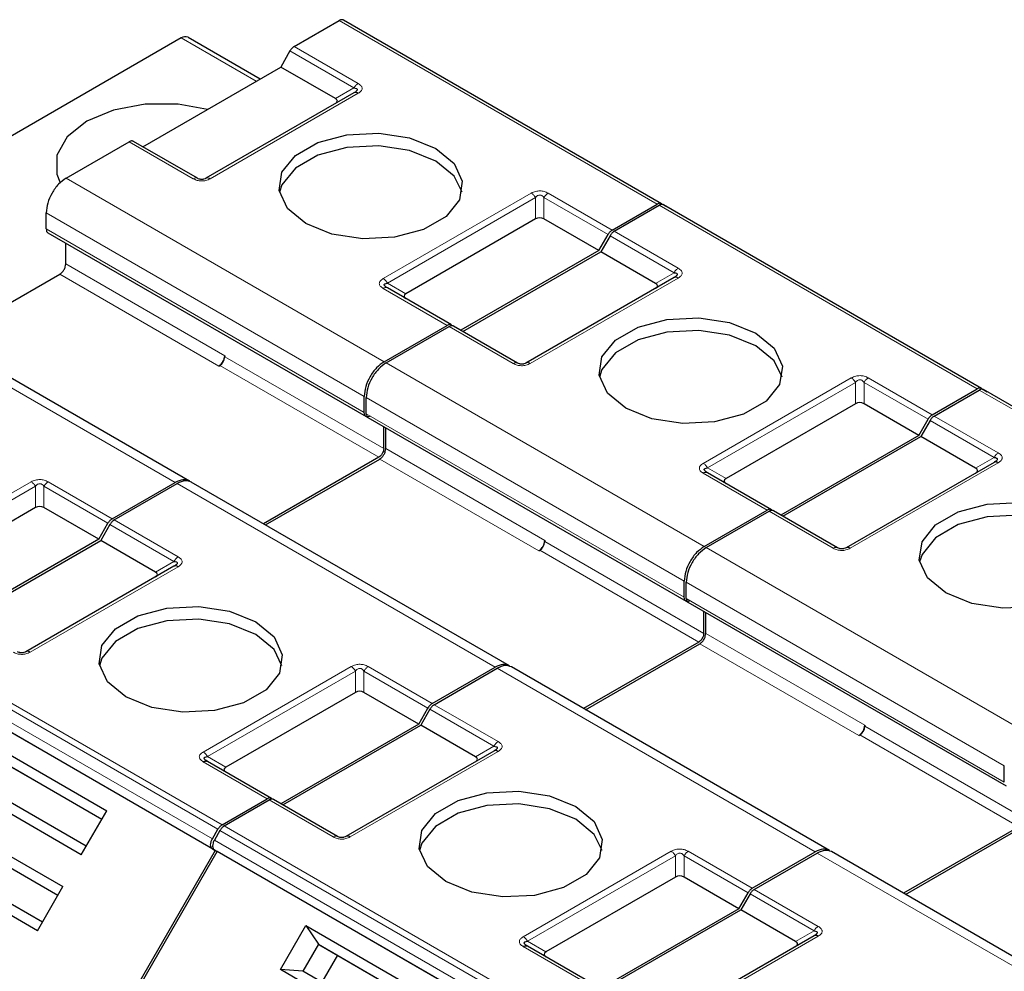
# Model space of a CAD drawing. Header units: millimetres. Extents: x 5 to 418, y 2 to 292.
# Tile 34 of 40: x 344 to 358, y 147 to 160. Entities that reach past the tile are written whole.
import ezdxf

# ---------------------------------------------------------------- set-up
doc = ezdxf.new("R2010")
doc.units = ezdxf.units.MM

msp = doc.modelspace()

# ---------------------------------------------------------------- linework, layer by layer
at = {"color": 7, "linetype": 'Continuous', "lineweight": 25}
for p, q in [((347.9322, 159.9198), (348.569, 160.2874)), ((353.1262, 157.6972), (348.629, 160.2934)), ((346.3318, 160.0405), (334.4717, 153.1938)), ((346.4318, 160.0504), (347.4507, 159.4622)), ((347.8722, 159.8565), (347.7415, 159.6301)), ((345.7899, 158.5034), (347.7415, 159.6301)), ((348.5159, 159.183), (347.7415, 159.6301)), ((348.7773, 159.2647), (346.6843, 158.0564)), ((348.7949, 159.2758), (348.7829, 159.2674)), ((344.708, 158.0585), (345.5992, 158.573)), ((346.5643, 158.0564), (345.6592, 158.5789)), ((352.4294, 157.3236), (353.0662, 157.6912)), ((352.4577, 157.3073), (353.0945, 157.6749)), ((353.1262, 157.6972), (353.2056, 157.6513)), ((357.6517, 155.0847), (353.1545, 157.6808)), ((344.4252, 157.34), (344.4252, 157.5686)), ((351.3443, 157.4809), (349.5127, 156.4236)), ((352.2387, 157.0339), (351.4643, 157.4809)), ((344.4489, 157.2857), (348.9483, 154.6882)), ((352.2387, 157.0339), (352.3694, 157.2603)), ((352.3977, 157.244), (352.267, 157.0176)), ((344.7009, 156.8459), (344.7009, 157.1402)), ((352.2387, 157.0339), (350.2871, 155.9072)), ((350.3154, 155.8909), (352.267, 157.0176)), ((353.0414, 156.5705), (352.267, 157.0176)), ((343.001, 155.7666), (344.6161, 156.699)), ((353.3028, 156.6522), (351.2097, 155.4439)), ((353.3204, 156.6633), (353.3084, 156.6549)), ((350.1564, 155.9827), (349.2513, 156.5052)), ((346.4498, 153.7756), (341.9519, 156.3722)), ((349.2052, 155.4623), (350.0964, 155.9768)), ((349.2335, 155.446), (350.1247, 155.9605)), ((351.0897, 155.4439), (350.1847, 155.9664)), ((346.9495, 155.5479), (346.9495, 155.5315)), ((346.8647, 155.4009), (346.8788, 155.409)), ((348.9224, 154.7438), (348.9224, 154.9724)), ((356.9549, 154.7111), (357.5917, 155.0787)), ((356.9832, 154.6948), (357.62, 155.0624)), ((357.6517, 155.0847), (357.7311, 155.0388)), ((362.1772, 152.4722), (357.68, 155.0683)), ((348.9506, 154.7275), (348.9506, 154.9561)), ((355.8698, 154.8684), (354.0382, 153.811)), ((356.7642, 154.4214), (355.9898, 154.8684)), ((348.9744, 154.6731), (353.4738, 152.0757)), ((356.7642, 154.4214), (356.8949, 154.6478)), ((356.9232, 154.6314), (356.7925, 154.405)), ((349.1981, 154.2334), (349.1981, 154.544)), ((349.2264, 154.2334), (349.2264, 154.5277)), ((356.7642, 154.4214), (354.8126, 153.2947)), ((354.8408, 153.2784), (356.7925, 154.405)), ((357.5668, 153.958), (356.7925, 154.405)), ((349.1274, 154.111), (347.4982, 153.1704)), ((347.5265, 153.1541), (349.1416, 154.0865)), ((357.8283, 154.0397), (355.7352, 152.8314)), ((357.8458, 154.0508), (357.8339, 154.0424)), ((354.6818, 153.3702), (353.7768, 153.8927)), ((345.3583, 153.2416), (346.2495, 153.756)), ((345.3866, 153.2252), (346.2778, 153.7397)), ((350.9753, 151.1631), (346.4774, 153.7597)), ((344.2732, 153.3989), (342.4416, 152.3415)), ((345.1676, 152.9518), (344.3932, 153.3989)), ((353.7307, 152.8498), (354.6218, 153.3643)), ((353.759, 152.8335), (354.6501, 153.3479)), ((355.6152, 152.8314), (354.7101, 153.3539)), ((345.1676, 152.9518), (345.2983, 153.1782)), ((345.3266, 153.1619), (345.1959, 152.9355)), ((345.1676, 152.9518), (343.216, 151.8252)), ((343.2443, 151.8089), (345.1959, 152.9355)), ((345.9703, 152.4885), (345.1959, 152.9355)), ((351.475, 152.9353), (351.475, 152.919)), ((351.3902, 152.7884), (351.4043, 152.7965)), ((346.2317, 152.5701), (344.1387, 151.3619)), ((353.4478, 152.1313), (353.4478, 152.3599)), ((353.4761, 152.115), (353.4761, 152.3436)), ((353.4999, 152.0606), (357.9993, 149.4632)), ((353.7236, 151.6209), (353.7236, 151.9315)), ((353.7519, 151.6209), (353.7519, 151.9152)), ((353.6529, 151.4985), (352.0237, 150.5579)), ((352.052, 150.5416), (353.667, 151.474)), ((346.8146, 148.5521), (342.3174, 151.1483)), ((349.8838, 150.6291), (350.775, 151.1435)), ((349.9121, 150.6127), (350.8033, 151.1272)), ((355.5008, 148.5506), (351.0029, 151.1472)), ((348.7987, 150.7864), (346.9671, 149.729)), ((349.6931, 150.3393), (348.9187, 150.7864)), ((349.6931, 150.3393), (349.8238, 150.5657)), ((349.8521, 150.5494), (349.7214, 150.323)), ((349.6931, 150.3393), (347.7415, 149.2127)), ((347.7698, 149.1964), (349.7214, 150.323)), ((350.4958, 149.876), (349.7214, 150.323)), ((356.0005, 150.3228), (356.0005, 150.3065)), ((343.5704, 150.1015), (345.2815, 149.1138)), ((355.9156, 150.1759), (355.9298, 150.184)), ((350.7572, 149.9576), (348.6642, 148.7493)), ((343.7494, 149.8367), (345.2115, 148.9926)), ((343.7894, 149.8136), (345.2115, 148.9926)), ((346.7001, 149.8134), (346.6881, 149.8218)), ((347.6108, 149.2882), (346.7057, 149.8107)), ((357.9733, 149.5188), (357.9733, 149.7474)), ((344.9216, 148.4904), (343.2105, 149.4782)), ((344.9915, 148.6116), (343.5294, 149.4556)), ((346.914, 148.9146), (347.5508, 149.2822)), ((346.9423, 148.8983), (347.5791, 149.2659)), ((348.5442, 148.7493), (347.6391, 149.2718)), ((342.9504, 149.0277), (344.6615, 148.0399)), ((344.9216, 148.4904), (345.2815, 149.1138)), ((346.7746, 148.7138), (346.854, 148.8513)), ((358.1784, 148.8859), (356.5492, 147.9454)), ((356.5774, 147.9291), (358.1925, 148.8615)), ((343.1294, 148.7628), (344.5915, 147.9187)), ((343.1694, 148.7397), (344.5915, 147.9187)), ((346.8823, 148.8349), (346.8029, 148.6975)), ((346.7746, 148.5752), (346.8146, 148.5521)), ((346.8029, 148.5589), (346.8429, 148.5358)), ((346.8146, 148.5521), (344.3146, 144.222)), ((344.3429, 144.2057), (346.8429, 148.5358)), ((351.3401, 145.9396), (346.8429, 148.5358)), ((354.4093, 148.0166), (355.3005, 148.531)), ((354.4376, 148.0002), (355.3287, 148.5147)), ((360.0263, 145.9381), (355.5284, 148.5347)), ((344.3016, 147.4165), (342.5905, 148.4043)), ((344.3715, 147.5377), (342.9094, 148.3817)), ((353.3242, 148.1739), (351.4926, 147.1165)), ((354.2186, 147.7268), (353.4442, 148.1739)), ((344.3016, 147.4165), (344.6615, 148.0399)), ((354.2186, 147.7268), (354.3493, 147.9532)), ((354.3776, 147.9369), (354.2469, 147.7105)), ((354.2186, 147.7268), (352.267, 146.6002)), ((352.2953, 146.5839), (354.2469, 147.7105)), ((355.0213, 147.2635), (354.2469, 147.7105)), ((347.736, 146.8657), (348.0959, 147.489)), ((348.0959, 147.489), (349.807, 146.5013)), ((348.0959, 147.489), (348.2749, 147.2242)), ((355.2827, 147.3451), (353.1896, 146.1368)), ((348.2749, 147.2242), (348.0549, 146.8431)), ((348.2749, 147.2242), (349.737, 146.3801)), ((348.2749, 147.2242), (348.3149, 147.2011)), ((348.3149, 147.2011), (349.737, 146.3801)), ((351.2255, 147.2009), (351.2136, 147.2093)), ((352.1363, 146.6757), (351.2312, 147.1982)), ((348.5449, 147.0683), (348.3249, 146.6872)), ((349.4471, 145.8779), (347.736, 146.8657)), ((348.0549, 146.8431), (347.736, 146.8657)), ((349.517, 145.999), (348.0549, 146.8431))]:
    msp.add_line(p, q, dxfattribs=at)
at = {"color": 7, "linetype": 'Continuous', "lineweight": 18}
for p, q in [((353.0662, 157.6912), (348.569, 160.2874)), ((347.3922, 159.4284), (346.3318, 160.0405)), ((347.8722, 159.8565), (348.7773, 159.334)), ((347.9322, 159.9198), (348.8373, 159.3973)), ((348.5159, 159.183), (348.7773, 159.334)), ((348.8373, 159.2587), (346.7443, 158.0505)), ((346.5043, 158.0505), (345.5992, 158.573)), ((344.708, 158.0585), (349.2052, 155.4623)), ((349.1913, 156.6378), (351.2843, 157.8461)), ((349.2513, 156.5745), (351.3443, 157.7828)), ((351.3443, 157.4809), (351.3443, 157.7828)), ((351.4643, 157.7828), (352.3694, 157.2603)), ((351.4643, 157.7828), (351.4643, 157.4809)), ((351.5243, 157.8461), (352.4294, 157.3236)), ((357.5917, 155.0787), (353.0945, 157.6749)), ((344.4252, 157.5686), (348.9224, 154.9724)), ((348.9224, 154.7438), (344.4252, 157.34)), ((352.3977, 157.244), (353.3028, 156.7214)), ((352.4577, 157.3073), (353.3628, 156.7848)), ((344.7009, 156.8459), (346.9495, 155.5479)), ((344.6161, 156.699), (346.8647, 155.4009)), ((353.3628, 156.6462), (351.2697, 155.438)), ((353.0414, 156.5705), (353.3028, 156.7214)), ((350.0964, 155.9768), (349.1913, 156.4993)), ((349.2513, 156.5745), (349.5127, 156.4236)), ((346.2495, 153.756), (341.7523, 156.3522)), ((351.0297, 155.438), (350.1247, 155.9605)), ((346.9495, 155.5315), (349.1981, 154.2334)), ((346.8788, 155.409), (349.1274, 154.111)), ((349.2335, 155.446), (353.7307, 152.8498)), ((353.7168, 154.0253), (355.8098, 155.2336)), ((353.7768, 153.962), (355.8698, 155.1703)), ((355.8698, 154.8684), (355.8698, 155.1703)), ((355.9898, 155.1703), (356.8949, 154.6478)), ((355.9898, 155.1703), (355.9898, 154.8684)), ((356.0498, 155.2336), (356.9549, 154.7111)), ((362.1172, 152.4662), (357.62, 155.0624)), ((348.9506, 154.9561), (353.4478, 152.3599)), ((353.4478, 152.1313), (348.9506, 154.7275)), ((356.9832, 154.6948), (357.8883, 154.1723)), ((356.9232, 154.6314), (357.8283, 154.1089)), ((349.2264, 154.2334), (351.475, 152.9353)), ((349.1416, 154.0865), (351.3902, 152.7884)), ((357.8883, 154.0337), (355.7952, 152.8254)), ((357.5668, 153.958), (357.8283, 154.1089)), ((354.6218, 153.3643), (353.7168, 153.8868)), ((353.7768, 153.962), (354.0382, 153.811)), ((342.1202, 152.5558), (344.2132, 153.7641)), ((344.4532, 153.7641), (345.3583, 153.2416)), ((350.775, 151.1435), (346.2778, 153.7397)), ((342.1802, 152.4925), (344.2732, 153.7007)), ((344.2732, 153.3989), (344.2732, 153.7007)), ((344.3932, 153.7007), (345.2983, 153.1782)), ((344.3932, 153.7007), (344.3932, 153.3989)), ((355.5552, 152.8254), (354.6501, 153.3479)), ((345.3266, 153.1619), (346.2317, 152.6394)), ((345.3866, 153.2252), (346.2917, 152.7027)), ((351.475, 152.919), (353.7236, 151.6209)), ((351.4043, 152.7965), (353.6529, 151.4985)), ((353.759, 152.8335), (358.2562, 150.2373)), ((345.9703, 152.4885), (346.2317, 152.6394)), ((346.2917, 152.5642), (344.1987, 151.3559)), ((353.4761, 152.3436), (357.9733, 149.7474)), ((357.9733, 149.5188), (353.4761, 152.115)), ((353.7519, 151.6209), (356.0005, 150.3228)), ((342.4168, 151.5108), (346.914, 148.9146)), ((342.3568, 151.4475), (346.854, 148.8513)), ((353.667, 151.474), (355.9156, 150.1759)), ((342.2774, 151.31), (346.7746, 148.7138)), ((346.7746, 148.5752), (342.2774, 151.1714)), ((346.6457, 149.9433), (348.7387, 151.1516)), ((346.7057, 149.8799), (348.7987, 151.0882)), ((348.7987, 150.7864), (348.7987, 151.0882)), ((348.9187, 151.0882), (349.8238, 150.5657)), ((348.9187, 151.0882), (348.9187, 150.7864)), ((348.9787, 151.1516), (349.8838, 150.6291)), ((355.3005, 148.531), (350.8033, 151.1272)), ((349.8521, 150.5494), (350.7572, 150.0269)), ((349.9121, 150.6127), (350.8172, 150.0902)), ((356.0005, 150.3065), (358.2491, 149.0084)), ((355.9298, 150.184), (358.1784, 148.8859)), ((350.8172, 149.9517), (348.7242, 148.7434)), ((350.4958, 149.876), (350.7572, 150.0269)), ((346.7057, 149.8799), (346.9671, 149.729)), ((347.5508, 149.2822), (346.6457, 149.8047)), ((348.4842, 148.7434), (347.5791, 149.2659)), ((346.9423, 148.8983), (351.4395, 146.3021)), ((346.8029, 148.6975), (351.3001, 146.1013)), ((346.8823, 148.8349), (351.3795, 146.2388)), ((351.3001, 145.9627), (346.8029, 148.5589)), ((351.1712, 147.3308), (353.2642, 148.5391)), ((351.2312, 147.2674), (353.3242, 148.4757)), ((353.3242, 148.1739), (353.3242, 148.4757)), ((353.4442, 148.4757), (354.3493, 147.9532)), ((353.4442, 148.4757), (353.4442, 148.1739)), ((353.5042, 148.5391), (354.4093, 148.0166)), ((359.8259, 145.9185), (355.3287, 148.5147)), ((354.3776, 147.9369), (355.2827, 147.4144)), ((354.4376, 148.0002), (355.3427, 147.4777)), ((355.3427, 147.3392), (353.2496, 146.1309)), ((355.0213, 147.2635), (355.2827, 147.4144)), ((352.0763, 146.6697), (351.1712, 147.1922)), ((351.2312, 147.2674), (351.4926, 147.1165))]:
    msp.add_line(p, q, dxfattribs=at)
at = {"color": 7, "linetype": 'Continuous', "lineweight": 25, "flags": 128}
for points in [[(346.7046, 159.0315), (346.2932, 159.1053), (345.8239, 159.1053), (345.3776, 159.0215), (344.9979, 158.8623), (344.7221, 158.6431), (344.577, 158.3855), (344.577, 158.1145), (344.6199, 158.005)], [(348.095, 157.4176), (347.8361, 157.6311), (347.7192, 157.8829), (347.7586, 158.1425), (347.9494, 158.3787), (348.2686, 158.563), (348.6778, 158.6732), (349.1276, 158.6959), (349.5637, 158.6284), (349.9335, 158.479)], [(349.9335, 158.2993), (349.5637, 158.4488), (349.1276, 158.5163), (348.6778, 158.4936), (348.2686, 158.3834), (347.9494, 158.1991), (347.7586, 157.9629), (347.7236, 157.8585)], [(349.9335, 158.479), (350.1925, 158.2655), (350.3093, 158.0137), (350.27, 157.7541), (350.0792, 157.5178), (349.7599, 157.3335), (349.3507, 157.2234), (348.901, 157.2007), (348.4649, 157.2681), (348.095, 157.4176)], [(350.3049, 157.8585), (350.1925, 158.0858), (349.9335, 158.2993)], [(352.6205, 154.8051), (352.3616, 155.0186), (352.2447, 155.2704), (352.2841, 155.53), (352.4749, 155.7662), (352.7941, 155.9505), (353.2033, 156.0607), (353.6531, 156.0834), (354.0892, 156.0159), (354.459, 155.8664)], [(354.459, 155.6868), (354.0892, 155.8363), (353.6531, 155.9038), (353.2033, 155.881), (352.7941, 155.7709), (352.4749, 155.5866), (352.2841, 155.3504), (352.2491, 155.246)], [(354.459, 155.8664), (354.718, 155.6529), (354.8348, 155.4012), (354.7955, 155.1415), (354.6047, 154.9053), (354.2854, 154.721), (353.8762, 154.6109), (353.4265, 154.5882), (352.9904, 154.6556), (352.6205, 154.8051)], [(354.8304, 155.246), (354.718, 155.4733), (354.459, 155.6868)], [(357.146, 152.1926), (356.8871, 152.4061), (356.7702, 152.6579), (356.8095, 152.9175), (357.0004, 153.1537), (357.3196, 153.338), (357.7288, 153.4482), (358.1786, 153.4709), (358.6147, 153.4034), (358.9845, 153.2539)], [(358.9845, 153.0743), (358.6147, 153.2238), (358.1786, 153.2913), (357.7288, 153.2685), (357.3196, 153.1584), (357.0004, 152.9741), (356.8095, 152.7379), (356.7746, 152.6335)], [(358.9845, 153.2539), (359.2435, 153.0404), (359.3603, 152.7887), (359.321, 152.529), (359.1301, 152.2928), (358.8109, 152.1085), (358.4017, 151.9984), (357.9519, 151.9757), (357.5158, 152.0431), (357.146, 152.1926)], [(345.5495, 150.7231), (345.2905, 150.9366), (345.1736, 151.1883), (345.213, 151.448), (345.4038, 151.6842), (345.7231, 151.8685), (346.1322, 151.9786), (346.582, 152.0014), (347.0181, 151.9339), (347.3879, 151.7844)], [(347.3879, 151.6048), (347.0181, 151.7543), (346.582, 151.8217), (346.1322, 151.799), (345.7231, 151.6889), (345.4038, 151.5046), (345.213, 151.2683), (345.178, 151.1639)], [(347.3879, 151.7844), (347.6469, 151.5709), (347.7638, 151.3191), (347.7244, 151.0595), (347.5336, 150.8233), (347.2143, 150.639), (346.8052, 150.5288), (346.3554, 150.5061), (345.9193, 150.5736), (345.5495, 150.7231)], [(347.7594, 151.1639), (347.6469, 151.3913), (347.3879, 151.6048)], [(350.0749, 148.1106), (349.816, 148.3241), (349.6991, 148.5758), (349.7385, 148.8355), (349.9293, 149.0717), (350.2485, 149.256), (350.6577, 149.3661), (351.1075, 149.3889), (351.5436, 149.3214), (351.9134, 149.1719)], [(351.9134, 148.9923), (351.5436, 149.1418), (351.1075, 149.2092), (350.6577, 149.1865), (350.2485, 149.0763), (349.9293, 148.892), (349.7385, 148.6558), (349.7035, 148.5514)], [(351.9134, 149.1719), (352.1724, 148.9584), (352.2892, 148.7066), (352.2499, 148.447), (352.0591, 148.2108), (351.7398, 148.0265), (351.3306, 147.9163), (350.8809, 147.8936), (350.4448, 147.9611), (350.0749, 148.1106)], [(352.2848, 148.5514), (352.1724, 148.7788), (351.9134, 148.9923)]]:
    msp.add_lwpolyline(points, dxfattribs=at)
at = {"color": 7, "linetype": 'Continuous', "lineweight": 25}
for centre, radius, start, end in [((346.3904, 159.9588), 0.1006, 65.68605, 125.61817), ((346.7653, 155.5562), 0.1844, 302.60548, 357.39452), ((346.796, 155.5385), 0.1537, 302.60548, 357.39452), ((351.2908, 152.9437), 0.1844, 302.60548, 357.39452), ((351.3215, 152.926), 0.1537, 302.60548, 357.39452), ((355.8163, 150.3312), 0.1844, 302.60548, 357.39452), ((355.847, 150.3135), 0.1537, 302.60548, 357.39452)]:
    msp.add_arc(centre, radius, start, end, dxfattribs=at)
at = {"color": 7, "linetype": 'Continuous', "lineweight": 18}
for centre, radius, start, end in [((349.2264, 156.4502), 0.0604, 65.68605, 125.61817), ((353.7519, 153.8377), 0.0604, 65.68605, 125.61817), ((346.3833, 152.5559), 0.1731, 121.95467, 151.14439), ((350.9088, 149.9434), 0.1731, 121.95467, 151.14439), ((355.4343, 147.3309), 0.1731, 121.95467, 151.14439)]:
    msp.add_arc(centre, radius, start, end, dxfattribs=at)
at = {"color": 7, "linetype": 'Continuous', "lineweight": 25}
for centre, major_axis, ratio, start_param, end_param in [((348.3359, 159.1484), (0.2078, 0), 0.3332972, 5.7595865, 6.8067841), ((351.4043, 157.377), (0.12, 0), 0.9998916, 1.0471975, 2.0943951), ((352.8614, 156.5359), (0.2078, 0), 0.3332972, 5.7595865, 6.8067841), ((349.6927, 156.3889), (0.2078, 0), 0.3332972, 2.6179939, 3.6651914), ((355.9298, 154.7645), (0.12, 0), 0.9998916, 1.0471975, 2.0943951), ((357.3868, 153.9234), (0.2078, 0), 0.3332972, 5.7595865, 6.8067841), ((354.2182, 153.7764), (0.2078, 0), 0.3332972, 2.6179939, 3.6651914), ((344.3332, 153.295), (0.12, 0), 0.9998916, 1.0471975, 2.0943951), ((345.7903, 152.4538), (0.2078, 0), 0.3332972, 5.7595865, 6.8067841), ((348.8587, 150.6825), (0.12, 0), 0.9998916, 1.0471975, 2.0943951), ((350.3158, 149.8413), (0.2078, 0), 0.3332972, 5.7595865, 6.8067841), ((347.1471, 149.6944), (0.2078, 0), 0.3332972, 2.6179939, 3.6651915), ((353.3842, 148.07), (0.12, 0), 0.9998916, 1.0471975, 2.0943951), ((354.8413, 147.2288), (0.2078, 0), 0.3332972, 5.7595865, 6.8067841), ((351.6726, 147.0819), (0.2078, 0), 0.3332972, 2.6179939, 3.6651915)]:
    msp.add_ellipse(centre, major_axis=major_axis, ratio=ratio, start_param=start_param, end_param=end_param, dxfattribs=at)
for points in [[(348.629, 160.2934), (348.6249, 160.2952), (348.6166, 160.299), (348.6017, 160.2993), (348.5857, 160.296), (348.5746, 160.2903), (348.569, 160.2874)], [(347.9322, 159.9198), (347.9266, 159.9162), (347.9155, 159.9091), (347.8995, 159.894), (347.8847, 159.8765), (347.8764, 159.8631), (347.8722, 159.8565)], [(348.8373, 159.2587), (348.8317, 159.2616), (348.8206, 159.2673), (348.8046, 159.2706), (348.7898, 159.2703), (348.7814, 159.2666), (348.7773, 159.2647)], [(345.6592, 158.5789), (345.655, 158.5808), (345.6467, 158.5846), (345.6318, 158.5849), (345.6158, 158.5815), (345.6047, 158.5758), (345.5992, 158.573)], [(344.708, 158.0585), (344.6709, 158.0322), (344.5968, 157.9796), (344.5033, 157.8501), (344.4379, 157.7044), (344.4294, 157.6139), (344.4252, 157.5686)], [(353.1262, 157.6972), (353.1221, 157.6991), (353.1138, 157.7028), (353.0989, 157.7031), (353.0829, 157.6998), (353.0718, 157.6941), (353.0662, 157.6912)], [(353.1545, 157.6808), (353.1503, 157.6827), (353.142, 157.6865), (353.1272, 157.6868), (353.1112, 157.6834), (353.1001, 157.6778), (353.0945, 157.6749)], [(352.4294, 157.3236), (352.4238, 157.32), (352.4127, 157.3129), (352.3967, 157.2978), (352.3819, 157.2803), (352.3736, 157.267), (352.3694, 157.2603)], [(352.4577, 157.3073), (352.4521, 157.3037), (352.441, 157.2966), (352.425, 157.2815), (352.4101, 157.264), (352.4018, 157.2506), (352.3977, 157.244)], [(344.6161, 156.699), (344.6272, 156.7069), (344.6494, 156.7226), (344.6775, 156.7615), (344.6971, 156.8052), (344.6997, 156.8324), (344.7009, 156.8459)], [(353.3628, 156.6462), (353.3572, 156.6491), (353.3461, 156.6548), (353.3301, 156.6581), (353.3152, 156.6578), (353.3069, 156.6541), (353.3028, 156.6522)], [(350.1564, 155.9827), (350.1522, 155.9846), (350.1439, 155.9884), (350.129, 155.9887), (350.113, 155.9853), (350.1019, 155.9796), (350.0964, 155.9768)], [(350.1847, 155.9664), (350.1805, 155.9683), (350.1722, 155.972), (350.1573, 155.9724), (350.1413, 155.969), (350.1302, 155.9633), (350.1247, 155.9605)], [(349.2052, 155.4623), (349.1681, 155.436), (349.094, 155.3834), (349.0005, 155.2539), (348.9351, 155.1082), (348.9266, 155.0177), (348.9224, 154.9724)], [(349.2335, 155.446), (349.1964, 155.4197), (349.1223, 155.3671), (349.0288, 155.2376), (348.9634, 155.0919), (348.9549, 155.0014), (348.9506, 154.9561)], [(357.6517, 155.0847), (357.6475, 155.0866), (357.6392, 155.0903), (357.6244, 155.0906), (357.6084, 155.0873), (357.5973, 155.0816), (357.5917, 155.0787)], [(357.68, 155.0683), (357.6758, 155.0702), (357.6675, 155.074), (357.6526, 155.0743), (357.6366, 155.0709), (357.6255, 155.0653), (357.62, 155.0624)], [(349.0072, 154.6948), (348.9961, 154.6898), (348.9739, 154.68), (348.9458, 154.6864), (348.9262, 154.7075), (348.9236, 154.7317), (348.9224, 154.7438)], [(356.9549, 154.7111), (356.9493, 154.7075), (356.9382, 154.7004), (356.9222, 154.6853), (356.9073, 154.6678), (356.899, 154.6544), (356.8949, 154.6478)], [(356.9832, 154.6948), (356.9776, 154.6912), (356.9665, 154.6841), (356.9505, 154.669), (356.9356, 154.6515), (356.9273, 154.6381), (356.9232, 154.6314)], [(349.1981, 154.2334), (349.1971, 154.2221), (349.1949, 154.1995), (349.1786, 154.1631), (349.1552, 154.1307), (349.1367, 154.1175), (349.1274, 154.111)], [(349.1416, 154.0865), (349.1527, 154.0944), (349.1749, 154.1101), (349.203, 154.149), (349.2226, 154.1927), (349.2251, 154.2199), (349.2264, 154.2334)], [(357.8883, 154.0337), (357.8827, 154.0366), (357.8716, 154.0423), (357.8556, 154.0456), (357.8407, 154.0453), (357.8324, 154.0416), (357.8283, 154.0397)], [(354.6818, 153.3702), (354.6777, 153.3721), (354.6694, 153.3759), (354.6545, 153.3762), (354.6385, 153.3728), (354.6274, 153.3671), (354.6218, 153.3643)], [(354.7101, 153.3539), (354.706, 153.3558), (354.6977, 153.3595), (354.6828, 153.3598), (354.6668, 153.3565), (354.6557, 153.3508), (354.6501, 153.3479)], [(345.3583, 153.2416), (345.3528, 153.238), (345.3417, 153.2309), (345.3257, 153.2158), (345.3108, 153.1983), (345.3025, 153.1849), (345.2983, 153.1782)], [(345.3866, 153.2252), (345.3811, 153.2217), (345.37, 153.2145), (345.354, 153.1994), (345.3391, 153.1819), (345.3308, 153.1686), (345.3266, 153.1619)], [(353.7307, 152.8498), (353.6936, 152.8235), (353.6195, 152.7709), (353.526, 152.6414), (353.4606, 152.4957), (353.4521, 152.4052), (353.4478, 152.3599)], [(353.759, 152.8335), (353.7219, 152.8072), (353.6478, 152.7546), (353.5543, 152.6251), (353.4889, 152.4794), (353.4804, 152.3888), (353.4761, 152.3436)], [(346.2917, 152.5642), (346.2862, 152.567), (346.275, 152.5727), (346.2591, 152.5761), (346.2442, 152.5758), (346.2359, 152.572), (346.2317, 152.5701)], [(353.5327, 152.0823), (353.5216, 152.0773), (353.4993, 152.0675), (353.4713, 152.0739), (353.4517, 152.095), (353.4491, 152.1192), (353.4478, 152.1313)], [(353.7236, 151.6209), (353.7226, 151.6096), (353.7204, 151.587), (353.7041, 151.5506), (353.6807, 151.5182), (353.6622, 151.505), (353.6529, 151.4985)], [(353.667, 151.474), (353.6782, 151.4819), (353.7004, 151.4976), (353.7285, 151.5365), (353.7481, 151.5802), (353.7506, 151.6074), (353.7519, 151.6209)], [(349.8838, 150.6291), (349.8783, 150.6255), (349.8672, 150.6184), (349.8512, 150.6033), (349.8363, 150.5858), (349.828, 150.5724), (349.8238, 150.5657)], [(349.9121, 150.6127), (349.9065, 150.6092), (349.8954, 150.602), (349.8794, 150.5869), (349.8646, 150.5694), (349.8563, 150.5561), (349.8521, 150.5494)], [(350.8172, 149.9517), (350.8116, 149.9545), (350.8005, 149.9602), (350.7845, 149.9636), (350.7696, 149.9633), (350.7613, 149.9595), (350.7572, 149.9576)], [(346.6457, 149.8047), (346.6512, 149.8076), (346.6624, 149.8133), (346.6783, 149.8166), (346.6932, 149.8163), (346.7015, 149.8126), (346.7057, 149.8107)], [(347.6108, 149.2882), (347.6066, 149.2901), (347.5983, 149.2938), (347.5834, 149.2941), (347.5674, 149.2908), (347.5563, 149.2851), (347.5508, 149.2822)], [(347.6391, 149.2718), (347.6349, 149.2737), (347.6266, 149.2775), (347.6117, 149.2778), (347.5957, 149.2744), (347.5846, 149.2688), (347.5791, 149.2659)], [(346.914, 148.9146), (346.9084, 148.911), (346.8973, 148.9039), (346.8813, 148.8888), (346.8664, 148.8713), (346.8581, 148.858), (346.854, 148.8513)], [(346.9423, 148.8983), (346.9367, 148.8947), (346.9256, 148.8876), (346.9096, 148.8725), (346.8947, 148.855), (346.8864, 148.8416), (346.8823, 148.8349)], [(346.7746, 148.5752), (346.7676, 148.5813), (346.7537, 148.5936), (346.7478, 148.629), (346.7537, 148.6714), (346.7676, 148.6997), (346.7746, 148.7138)], [(346.8029, 148.6975), (346.7959, 148.6834), (346.782, 148.6551), (346.7761, 148.6127), (346.782, 148.5772), (346.7959, 148.565), (346.8029, 148.5589)], [(354.4093, 148.0166), (354.4037, 148.013), (354.3926, 148.0059), (354.3766, 147.9908), (354.3618, 147.9733), (354.3535, 147.9599), (354.3493, 147.9532)], [(354.4376, 148.0002), (354.432, 147.9967), (354.4209, 147.9895), (354.4049, 147.9744), (354.39, 147.9569), (354.3817, 147.9436), (354.3776, 147.9369)], [(355.3427, 147.3392), (355.3371, 147.342), (355.326, 147.3477), (355.31, 147.3511), (355.2951, 147.3508), (355.2868, 147.347), (355.2827, 147.3451)], [(351.1712, 147.1922), (351.1767, 147.1951), (351.1878, 147.2008), (351.2038, 147.2041), (351.2187, 147.2038), (351.227, 147.2001), (351.2312, 147.1982)]]:
    msp.add_open_spline(points, degree=3, dxfattribs=at)
at = {"color": 7, "linetype": 'Continuous', "lineweight": 18}
for points in [[(348.8373, 159.3973), (348.8317, 159.3937), (348.8206, 159.3866), (348.8046, 159.3715), (348.7898, 159.354), (348.7814, 159.3406), (348.7773, 159.334)], [(346.5643, 158.0564), (346.5601, 158.0583), (346.5518, 158.0621), (346.5369, 158.0624), (346.5209, 158.059), (346.5098, 158.0533), (346.5043, 158.0505)], [(346.7443, 158.0505), (346.7387, 158.0533), (346.7276, 158.059), (346.7116, 158.0624), (346.6967, 158.0621), (346.6884, 158.0583), (346.6843, 158.0564)], [(351.2843, 157.8461), (351.2899, 157.8425), (351.301, 157.8354), (351.317, 157.8203), (351.3319, 157.8028), (351.3402, 157.7895), (351.3443, 157.7828)], [(351.4643, 157.7828), (351.4685, 157.7895), (351.4768, 157.8028), (351.4917, 157.8203), (351.5076, 157.8354), (351.5187, 157.8425), (351.5243, 157.8461)], [(353.3628, 156.7848), (353.3572, 156.7812), (353.3461, 156.7741), (353.3301, 156.759), (353.3152, 156.7415), (353.3069, 156.7281), (353.3028, 156.7214)], [(349.1913, 156.6378), (349.1968, 156.6343), (349.2079, 156.6271), (349.2239, 156.612), (349.2388, 156.5945), (349.2471, 156.5812), (349.2513, 156.5745)], [(351.0897, 155.4439), (351.0856, 155.4458), (351.0773, 155.4495), (351.0624, 155.4499), (351.0464, 155.4465), (351.0353, 155.4408), (351.0297, 155.438)], [(351.2697, 155.438), (351.2642, 155.4408), (351.2531, 155.4465), (351.2371, 155.4499), (351.2222, 155.4495), (351.2139, 155.4458), (351.2097, 155.4439)], [(355.8098, 155.2336), (355.8153, 155.23), (355.8265, 155.2229), (355.8424, 155.2078), (355.8573, 155.1903), (355.8656, 155.177), (355.8698, 155.1703)], [(355.9898, 155.1703), (355.9939, 155.177), (356.0022, 155.1903), (356.0171, 155.2078), (356.0331, 155.2229), (356.0442, 155.23), (356.0498, 155.2336)], [(357.8883, 154.1723), (357.8827, 154.1687), (357.8716, 154.1616), (357.8556, 154.1465), (357.8407, 154.129), (357.8324, 154.1156), (357.8283, 154.1089)], [(353.7168, 154.0253), (353.7223, 154.0218), (353.7334, 154.0146), (353.7494, 153.9995), (353.7643, 153.982), (353.7726, 153.9687), (353.7768, 153.962)], [(344.2132, 153.7641), (344.2188, 153.7605), (344.2299, 153.7534), (344.2459, 153.7383), (344.2608, 153.7208), (344.2691, 153.7074), (344.2732, 153.7007)], [(344.3932, 153.7007), (344.3974, 153.7074), (344.4057, 153.7208), (344.4206, 153.7383), (344.4366, 153.7534), (344.4477, 153.7605), (344.4532, 153.7641)], [(355.6152, 152.8314), (355.6111, 152.8333), (355.6028, 152.837), (355.5879, 152.8373), (355.5719, 152.834), (355.5608, 152.8283), (355.5552, 152.8254)], [(355.7952, 152.8254), (355.7897, 152.8283), (355.7786, 152.834), (355.7626, 152.8373), (355.7477, 152.837), (355.7394, 152.8333), (355.7352, 152.8314)], [(344.1987, 151.3559), (344.1931, 151.3588), (344.182, 151.3644), (344.166, 151.3678), (344.1511, 151.3675), (344.1428, 151.3637), (344.1387, 151.3619)], [(348.7387, 151.1516), (348.7443, 151.148), (348.7554, 151.1409), (348.7714, 151.1258), (348.7863, 151.1083), (348.7946, 151.0949), (348.7987, 151.0882)], [(348.9187, 151.0882), (348.9229, 151.0949), (348.9312, 151.1083), (348.9461, 151.1258), (348.9621, 151.1409), (348.9732, 151.148), (348.9787, 151.1516)], [(346.6457, 149.9433), (346.6512, 149.9397), (346.6624, 149.9326), (346.6783, 149.9175), (346.6932, 149.9), (346.7015, 149.8866), (346.7057, 149.8799)], [(348.5442, 148.7493), (348.54, 148.7512), (348.5317, 148.755), (348.5168, 148.7553), (348.5008, 148.7519), (348.4897, 148.7463), (348.4842, 148.7434)], [(348.7242, 148.7434), (348.7186, 148.7463), (348.7075, 148.7519), (348.6915, 148.7553), (348.6766, 148.755), (348.6683, 148.7512), (348.6642, 148.7493)], [(353.2642, 148.5391), (353.2698, 148.5355), (353.2809, 148.5284), (353.2969, 148.5133), (353.3118, 148.4958), (353.3201, 148.4824), (353.3242, 148.4757)], [(353.4442, 148.4757), (353.4484, 148.4824), (353.4567, 148.4958), (353.4716, 148.5133), (353.4875, 148.5284), (353.4986, 148.5355), (353.5042, 148.5391)], [(351.1712, 147.3308), (351.1767, 147.3272), (351.1878, 147.3201), (351.2038, 147.305), (351.2187, 147.2875), (351.227, 147.2741), (351.2312, 147.2674)]]:
    msp.add_open_spline(points, degree=3, dxfattribs=at)
at = {"color": 7, "linetype": 'Continuous', "lineweight": 25}
for points, knots in [([(348.7773, 159.334), (348.7902, 159.3321), (348.8084, 159.3296), (348.8223, 159.3183), (348.8244, 159.3082), (348.82, 159.2975), (348.8054, 159.282), (348.7889, 159.2718), (348.7773, 159.2647)], [0, 0, 0, 0, 0.29155666, 0.40943532, 0.52372283, 0.62500884, 0.73494402, 1, 1, 1, 1]), ([(346.6843, 158.0564), (346.6758, 158.052), (346.6639, 158.0458), (346.6392, 158.0408), (346.621, 158.0399), (346.6038, 158.0417), (346.5828, 158.0468), (346.5719, 158.0524), (346.5643, 158.0564)], [0, 0, 0, 0, 0.2915567, 0.4094353, 0.5237228, 0.6250088, 0.734944, 1, 1, 1, 1]), ([(344.4252, 157.34), (344.4266, 157.3283), (344.4295, 157.3049), (344.4408, 157.2868), (344.45, 157.285), (344.45, 157.285)], [0, 0, 0, 0, 0.49994894, 0.99989787, 1, 1, 1, 1]), ([(353.3028, 156.7214), (353.3157, 156.7196), (353.3338, 156.7171), (353.3478, 156.7058), (353.3499, 156.6956), (353.3454, 156.685), (353.3309, 156.6695), (353.3144, 156.6593), (353.3028, 156.6522)], [0, 0, 0, 0, 0.2915567, 0.4094353, 0.5237228, 0.6250088, 0.734944, 1, 1, 1, 1]), ([(349.2513, 156.5052), (349.2386, 156.5131), (349.221, 156.5239), (349.2072, 156.5403), (349.2038, 156.5506), (349.207, 156.5593), (349.2207, 156.5695), (349.2384, 156.5724), (349.2513, 156.5745)], [0, 0, 0, 0, 0.288782, 0.3996105, 0.4976777, 0.5951187, 0.7063928, 1, 1, 1, 1]), ([(349.2385, 156.51), (349.234, 156.5131), (349.2253, 156.519), (349.2206, 156.5253), (349.2184, 156.5283)], [0, 0, 0, 0, 0.52568951, 1, 1, 1, 1]), ([(351.2097, 155.4439), (351.2013, 155.4395), (351.1894, 155.4333), (351.1647, 155.4283), (351.1465, 155.4274), (351.1293, 155.4292), (351.1083, 155.4343), (351.0974, 155.4399), (351.0897, 155.4439)], [0, 0, 0, 0, 0.29155666, 0.40943532, 0.52372283, 0.62500884, 0.73494402, 1, 1, 1, 1]), ([(348.9506, 154.7275), (348.9521, 154.7158), (348.955, 154.6924), (348.9663, 154.6743), (348.9755, 154.6725), (348.9755, 154.6725)], [0, 0, 0, 0, 0.49994894, 0.99989787, 1, 1, 1, 1]), ([(357.8283, 154.1089), (357.8412, 154.1071), (357.8593, 154.1046), (357.8733, 154.0933), (357.8754, 154.0831), (357.8709, 154.0725), (357.8563, 154.057), (357.8399, 154.0468), (357.8283, 154.0397)], [0, 0, 0, 0, 0.2915567, 0.4094353, 0.5237228, 0.6250088, 0.734944, 1, 1, 1, 1]), ([(353.7768, 153.8927), (353.7641, 153.9006), (353.7465, 153.9114), (353.7327, 153.9278), (353.7292, 153.9381), (353.7324, 153.9468), (353.7462, 153.957), (353.7639, 153.9599), (353.7768, 153.962)], [0, 0, 0, 0, 0.288782, 0.3996105, 0.4976777, 0.5951187, 0.7063928, 1, 1, 1, 1]), ([(353.764, 153.8975), (353.7594, 153.9006), (353.7507, 153.9065), (353.7461, 153.9128), (353.7439, 153.9158)], [0, 0, 0, 0, 0.52568951, 1, 1, 1, 1]), ([(346.4495, 153.7758), (346.4203, 153.7864), (346.3618, 153.8075), (346.287, 153.7732), (346.2495, 153.756)], [0, 0, 0, 0, 0.4999489, 1, 1, 1, 1]), ([(346.4778, 153.7595), (346.4486, 153.7701), (346.3901, 153.7912), (346.3152, 153.7569), (346.2778, 153.7397)], [0, 0, 0, 0, 0.4999489, 1, 1, 1, 1]), ([(355.7352, 152.8314), (355.7268, 152.827), (355.7149, 152.8208), (355.6901, 152.8158), (355.6719, 152.8149), (355.6548, 152.8167), (355.6338, 152.8218), (355.6229, 152.8274), (355.6152, 152.8314)], [0, 0, 0, 0, 0.29155666, 0.40943532, 0.52372283, 0.62500884, 0.73494402, 1, 1, 1, 1]), ([(346.2317, 152.6394), (346.2444, 152.6374), (346.2619, 152.6347), (346.2758, 152.6247), (346.2792, 152.616), (346.276, 152.6058), (346.2623, 152.5891), (346.2446, 152.5781), (346.2317, 152.5701)], [0, 0, 0, 0, 0.288782, 0.3996105, 0.4976777, 0.5951187, 0.7063928, 1, 1, 1, 1]), ([(346.2646, 152.5932), (346.2624, 152.5902), (346.2578, 152.5839), (346.249, 152.578), (346.2444, 152.5749)], [0, 0, 0, 0, 0.4744804, 1, 1, 1, 1]), ([(353.4761, 152.115), (353.4776, 152.1033), (353.4805, 152.0799), (353.4918, 152.0618), (353.501, 152.06), (353.501, 152.06)], [0, 0, 0, 0, 0.49994894, 0.99989787, 1, 1, 1, 1]), ([(344.1387, 151.3619), (344.1302, 151.3575), (344.1184, 151.3513), (344.0936, 151.3462), (344.0754, 151.3454), (344.0582, 151.3472), (344.0372, 151.3522), (344.0263, 151.3579), (344.0187, 151.3619)], [0, 0, 0, 0, 0.2915567, 0.4094353, 0.5237228, 0.6250088, 0.734944, 1, 1, 1, 1]), ([(350.975, 151.1633), (350.9458, 151.1739), (350.8873, 151.195), (350.8124, 151.1607), (350.775, 151.1435)], [0, 0, 0, 0, 0.4999489, 1, 1, 1, 1]), ([(351.0032, 151.147), (350.974, 151.1576), (350.9156, 151.1787), (350.8407, 151.1444), (350.8033, 151.1272)], [0, 0, 0, 0, 0.4999489, 1, 1, 1, 1]), ([(350.7572, 150.0269), (350.7699, 150.0249), (350.7874, 150.0222), (350.8012, 150.0122), (350.8047, 150.0035), (350.8015, 149.9933), (350.7877, 149.9766), (350.77, 149.9656), (350.7572, 149.9576)], [0, 0, 0, 0, 0.288782, 0.3996105, 0.4976777, 0.5951187, 0.7063928, 1, 1, 1, 1]), ([(350.7901, 149.9807), (350.7879, 149.9777), (350.7832, 149.9714), (350.7745, 149.9655), (350.7699, 149.9624)], [0, 0, 0, 0, 0.4744804, 1, 1, 1, 1]), ([(346.7057, 149.8107), (346.6928, 149.8186), (346.6746, 149.8298), (346.6606, 149.8471), (346.6586, 149.8579), (346.663, 149.8671), (346.6776, 149.8758), (346.6941, 149.8783), (346.7057, 149.8799)], [0, 0, 0, 0, 0.29155666, 0.40943532, 0.52372283, 0.62500884, 0.73494402, 1, 1, 1, 1]), ([(348.6642, 148.7493), (348.6557, 148.745), (348.6438, 148.7388), (348.6191, 148.7337), (348.6009, 148.7329), (348.5837, 148.7347), (348.5627, 148.7397), (348.5518, 148.7454), (348.5442, 148.7493)], [0, 0, 0, 0, 0.2915567, 0.4094353, 0.5237228, 0.6250088, 0.734944, 1, 1, 1, 1]), ([(355.5004, 148.5508), (355.4712, 148.5614), (355.4128, 148.5825), (355.3379, 148.5482), (355.3005, 148.531)], [0, 0, 0, 0, 0.4999489, 1, 1, 1, 1]), ([(355.5287, 148.5345), (355.4995, 148.5451), (355.4411, 148.5662), (355.3662, 148.5319), (355.3287, 148.5147)], [0, 0, 0, 0, 0.4999489, 1, 1, 1, 1]), ([(355.2827, 147.4144), (355.2954, 147.4124), (355.3129, 147.4097), (355.3267, 147.3997), (355.3302, 147.391), (355.327, 147.3808), (355.3132, 147.3641), (355.2955, 147.3531), (355.2827, 147.3451)], [0, 0, 0, 0, 0.288782, 0.3996105, 0.4976777, 0.5951187, 0.7063928, 1, 1, 1, 1]), ([(355.3156, 147.3682), (355.3134, 147.3652), (355.3087, 147.3589), (355.3, 147.353), (355.2954, 147.3499)], [0, 0, 0, 0, 0.47448042, 1, 1, 1, 1]), ([(351.2312, 147.1982), (351.2183, 147.2061), (351.2001, 147.2173), (351.1861, 147.2346), (351.184, 147.2454), (351.1885, 147.2546), (351.2031, 147.2633), (351.2195, 147.2657), (351.2312, 147.2674)], [0, 0, 0, 0, 0.2915567, 0.4094353, 0.5237228, 0.6250088, 0.734944, 1, 1, 1, 1])]:
    msp.add_open_spline(points, degree=3, knots=knots, dxfattribs=at)
at = {"color": 7, "linetype": 'Continuous', "lineweight": 18}
for points, knots in [([(348.8373, 159.3973), (348.8542, 159.3859), (348.8778, 159.37), (348.8915, 159.3439), (348.8935, 159.3256), (348.8898, 159.3077), (348.8749, 159.2838), (348.8528, 159.2691), (348.8373, 159.2587)], [0, 0, 0, 0, 0.28232556, 0.39563861, 0.51777026, 0.63110712, 0.7404354, 1, 1, 1, 1]), ([(346.7443, 158.0505), (346.7246, 158.0407), (346.6971, 158.0271), (346.6518, 158.0192), (346.6202, 158.018), (346.5891, 158.0201), (346.5477, 158.0288), (346.5222, 158.0415), (346.5043, 158.0505)], [0, 0, 0, 0, 0.2823256, 0.3956386, 0.5177702, 0.6311071, 0.7404354, 1, 1, 1, 1]), ([(351.2843, 157.8461), (351.304, 157.8558), (351.3315, 157.8695), (351.3768, 157.8774), (351.4084, 157.8786), (351.4395, 157.8764), (351.4809, 157.8678), (351.5064, 157.8551), (351.5243, 157.8461)], [0, 0, 0, 0, 0.2823256, 0.3956386, 0.5177702, 0.6311071, 0.7404354, 1, 1, 1, 1]), ([(351.3443, 157.7828), (351.3528, 157.7933), (351.3646, 157.8081), (351.3894, 157.8192), (351.4076, 157.8207), (351.4248, 157.8174), (351.4458, 157.8056), (351.4566, 157.7922), (351.4643, 157.7828)], [0, 0, 0, 0, 0.29155666, 0.40943532, 0.52372283, 0.62500884, 0.73494402, 1, 1, 1, 1]), ([(353.3628, 156.7848), (353.3796, 156.7734), (353.4033, 156.7575), (353.417, 156.7314), (353.419, 156.7131), (353.4153, 156.6952), (353.4004, 156.6713), (353.3783, 156.6566), (353.3628, 156.6462)], [0, 0, 0, 0, 0.2823256, 0.3956386, 0.5177703, 0.6311071, 0.7404354, 1, 1, 1, 1]), ([(349.1913, 156.4993), (349.1755, 156.5099), (349.1524, 156.5253), (349.1379, 156.5505), (349.1344, 156.5687), (349.1381, 156.5867), (349.1523, 156.6115), (349.1753, 156.627), (349.1913, 156.6378)], [0, 0, 0, 0, 0.2646181, 0.3849548, 0.5040288, 0.613968, 0.7305828, 1, 1, 1, 1]), ([(351.2697, 155.438), (351.2501, 155.4282), (351.2225, 155.4146), (351.1772, 155.4067), (351.1456, 155.4055), (351.1146, 155.4076), (351.0731, 155.4163), (351.0477, 155.429), (351.0297, 155.438)], [0, 0, 0, 0, 0.28232556, 0.3956386, 0.51777025, 0.63110711, 0.74043539, 1, 1, 1, 1]), ([(355.8098, 155.2336), (355.8294, 155.2433), (355.857, 155.257), (355.9023, 155.2649), (355.9339, 155.266), (355.965, 155.2639), (356.0064, 155.2553), (356.0319, 155.2426), (356.0498, 155.2336)], [0, 0, 0, 0, 0.2823256, 0.3956386, 0.5177702, 0.6311071, 0.7404354, 1, 1, 1, 1]), ([(355.8698, 155.1703), (355.8782, 155.1808), (355.8901, 155.1956), (355.9149, 155.2067), (355.9331, 155.2082), (355.9502, 155.2049), (355.9713, 155.1931), (355.9821, 155.1797), (355.9898, 155.1703)], [0, 0, 0, 0, 0.2915567, 0.4094353, 0.5237228, 0.6250088, 0.734944, 1, 1, 1, 1]), ([(357.8883, 154.1723), (357.9051, 154.1609), (357.9287, 154.145), (357.9425, 154.1189), (357.9445, 154.1006), (357.9408, 154.0827), (357.9258, 154.0588), (357.9038, 154.0441), (357.8883, 154.0337)], [0, 0, 0, 0, 0.2823256, 0.3956386, 0.5177703, 0.6311071, 0.7404354, 1, 1, 1, 1]), ([(353.7168, 153.8868), (353.7009, 153.8974), (353.6779, 153.9128), (353.6634, 153.938), (353.6599, 153.9562), (353.6636, 153.9742), (353.6778, 153.999), (353.7007, 154.0145), (353.7168, 154.0253)], [0, 0, 0, 0, 0.2646181, 0.3849548, 0.5040288, 0.613968, 0.7305828, 1, 1, 1, 1]), ([(344.2132, 153.7641), (344.2329, 153.7738), (344.2604, 153.7874), (344.3057, 153.7954), (344.3373, 153.7965), (344.3684, 153.7944), (344.4098, 153.7858), (344.4353, 153.773), (344.4532, 153.7641)], [0, 0, 0, 0, 0.2823256, 0.3956386, 0.5177702, 0.6311071, 0.7404354, 1, 1, 1, 1]), ([(344.2732, 153.7007), (344.2817, 153.7113), (344.2936, 153.726), (344.3183, 153.7371), (344.3365, 153.7387), (344.3537, 153.7353), (344.3747, 153.7235), (344.3856, 153.7102), (344.3932, 153.7007)], [0, 0, 0, 0, 0.2915567, 0.4094353, 0.5237228, 0.6250088, 0.734944, 1, 1, 1, 1]), ([(355.7952, 152.8254), (355.7756, 152.8157), (355.748, 152.8021), (355.7027, 152.7941), (355.6711, 152.793), (355.64, 152.7951), (355.5986, 152.8038), (355.5732, 152.8165), (355.5552, 152.8254)], [0, 0, 0, 0, 0.28232556, 0.3956386, 0.51777025, 0.63110711, 0.74043539, 1, 1, 1, 1]), ([(346.2917, 152.7027), (346.3075, 152.6922), (346.3305, 152.6768), (346.345, 152.6515), (346.3486, 152.6333), (346.3449, 152.6153), (346.3307, 152.5905), (346.3077, 152.575), (346.2917, 152.5642)], [0, 0, 0, 0, 0.2646181, 0.3849548, 0.5040288, 0.613968, 0.7305828, 1, 1, 1, 1]), ([(344.1987, 151.3559), (344.179, 151.3462), (344.1515, 151.3325), (344.1062, 151.3246), (344.0746, 151.3235), (344.0435, 151.3256), (344.0021, 151.3342), (343.9766, 151.347), (343.9587, 151.3559)], [0, 0, 0, 0, 0.2823256, 0.3956386, 0.5177702, 0.6311071, 0.7404354, 1, 1, 1, 1]), ([(348.7387, 151.1516), (348.7584, 151.1613), (348.7859, 151.1749), (348.8312, 151.1829), (348.8628, 151.184), (348.8939, 151.1819), (348.9353, 151.1733), (348.9608, 151.1605), (348.9787, 151.1516)], [0, 0, 0, 0, 0.28232556, 0.3956386, 0.51777025, 0.63110711, 0.74043539, 1, 1, 1, 1]), ([(348.7987, 151.0882), (348.8072, 151.0988), (348.819, 151.1135), (348.8438, 151.1246), (348.862, 151.1262), (348.8792, 151.1228), (348.9002, 151.111), (348.9111, 151.0977), (348.9187, 151.0882)], [0, 0, 0, 0, 0.2915567, 0.4094353, 0.5237228, 0.6250088, 0.734944, 1, 1, 1, 1]), ([(350.8172, 150.0902), (350.833, 150.0797), (350.856, 150.0643), (350.8705, 150.039), (350.8741, 150.0208), (350.8704, 150.0028), (350.8561, 149.978), (350.8332, 149.9625), (350.8172, 149.9517)], [0, 0, 0, 0, 0.2646181, 0.3849548, 0.5040288, 0.613968, 0.7305828, 1, 1, 1, 1]), ([(346.6457, 149.8047), (346.6288, 149.8161), (346.6052, 149.832), (346.5915, 149.8581), (346.5895, 149.8764), (346.5932, 149.8943), (346.6081, 149.9182), (346.6302, 149.9329), (346.6457, 149.9433)], [0, 0, 0, 0, 0.2823256, 0.3956386, 0.5177703, 0.6311071, 0.7404354, 1, 1, 1, 1]), ([(348.7242, 148.7434), (348.7045, 148.7337), (348.677, 148.72), (348.6317, 148.7121), (348.6001, 148.711), (348.569, 148.7131), (348.5276, 148.7217), (348.5021, 148.7344), (348.4842, 148.7434)], [0, 0, 0, 0, 0.2823256, 0.3956386, 0.5177702, 0.6311071, 0.7404354, 1, 1, 1, 1]), ([(353.2642, 148.5391), (353.2839, 148.5488), (353.3114, 148.5624), (353.3567, 148.5704), (353.3883, 148.5715), (353.4194, 148.5694), (353.4608, 148.5608), (353.4863, 148.548), (353.5042, 148.5391)], [0, 0, 0, 0, 0.2823256, 0.3956386, 0.5177702, 0.6311071, 0.7404354, 1, 1, 1, 1]), ([(353.3242, 148.4757), (353.3327, 148.4863), (353.3445, 148.501), (353.3693, 148.5121), (353.3875, 148.5137), (353.4047, 148.5103), (353.4257, 148.4985), (353.4365, 148.4852), (353.4442, 148.4757)], [0, 0, 0, 0, 0.2915567, 0.4094353, 0.5237228, 0.6250088, 0.734944, 1, 1, 1, 1]), ([(355.3427, 147.4777), (355.3585, 147.4672), (355.3815, 147.4518), (355.396, 147.4265), (355.3996, 147.4083), (355.3959, 147.3903), (355.3816, 147.3655), (355.3587, 147.35), (355.3427, 147.3392)], [0, 0, 0, 0, 0.2646181, 0.3849548, 0.5040288, 0.613968, 0.7305828, 1, 1, 1, 1]), ([(351.1712, 147.1922), (351.1543, 147.2036), (351.1307, 147.2195), (351.1169, 147.2456), (351.115, 147.2639), (351.1187, 147.2818), (351.1336, 147.3057), (351.1557, 147.3204), (351.1712, 147.3308)], [0, 0, 0, 0, 0.2823256, 0.3956386, 0.5177703, 0.6311071, 0.7404354, 1, 1, 1, 1])]:
    msp.add_open_spline(points, degree=3, knots=knots, dxfattribs=at)

doc.saveas('drawing.dxf')
